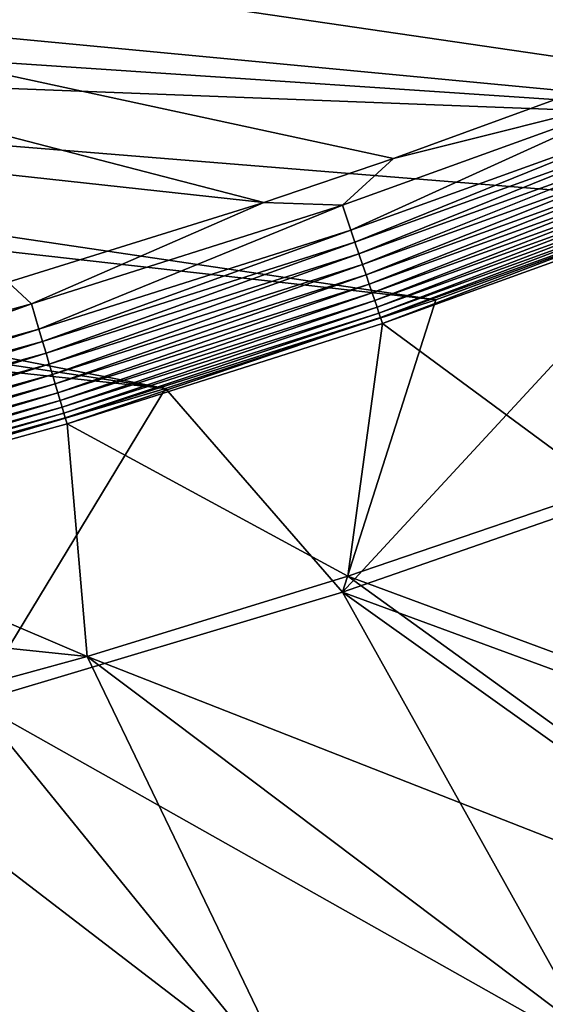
# Model space of a CAD drawing. Header units: metres. Extents: x 0 to 1651, y -1070 to 0.
# Tile 25 of 109: x 696 to 799, y -962 to -770. Entities that reach past the tile are written whole.
import ezdxf

# ---------------------------------------------------------------- set-up
doc = ezdxf.new("R2010")
doc.units = ezdxf.units.M

msp = doc.modelspace()

# ---------------------------------------------------------------- linework, layer by layer
at = {"layer": 'None'}
for points in [[(418.78299, -721.040039, -403), (817.022522, -779.343079, -403), (874.955444, -755.91217, -403)], [(455.149963, -773.877625, -403), (743.870544, -805.366028, -403), (418.78299, -721.040039, -403)], [(743.870544, -805.366028, -403), (769.123169, -796.820801, -403), (418.78299, -721.040039, -403)], [(418.78299, -721.040039, -403), (769.123169, -796.820801, -403), (817.022522, -779.343079, -403)], [(917.642761, -768.503906, -406), (868.193237, -789.862549, -406), (413.763672, -746.690247, -406)], [(868.193237, -789.862549, -406), (422.483612, -759.920715, -406), (413.763672, -746.690247, -406)], [(422.483612, -759.920715, -406), (868.193237, -789.862549, -406), (431.436432, -773.070007, -406)], [(868.193237, -789.862549, -406), (829.429016, -805.309204, -406), (431.436432, -773.070007, -406)], [(431.436432, -773.070007, -406), (829.429016, -805.309204, -406), (777.389954, -824.316711, -406)], [(431.436432, -773.070007, -406), (777.389954, -824.316711, -406), (440.794678, -786.374756, -406)], [(694.077942, -820.897461, -403), (743.870544, -805.366028, -403), (455.149963, -773.877625, -403)], [(817.022522, -779.343079, -403), (769.123169, -796.820801, -403), (818.926514, -784.320496, -402.52005)], [(818.926514, -784.320496, -402.52005), (769.123169, -796.820801, -403), (759.176819, -805.869202, -402.52005)], [(759.176819, -805.869202, -402.52005), (760.839233, -810.772095, -401.100159), (818.926514, -784.320496, -402.52005)], [(818.926514, -784.320496, -402.52005), (760.839233, -810.772095, -401.100159), (820.776184, -789.155823, -401.100159)], [(777.389954, -824.316711, -406), (724.750854, -841.593079, -406), (440.794678, -786.374756, -406)], [(440.794678, -786.374756, -406), (724.750854, -841.593079, -406), (450.584564, -799.842957, -406)], [(820.776184, -789.155823, -401.100159), (760.839233, -810.772095, -401.100159), (761.632385, -813.111328, -400.048401)], [(761.632385, -813.111328, -400.048401), (821.658691, -791.462891, -400.048401), (820.776184, -789.155823, -401.100159)], [(762.391602, -815.350403, -398.780426), (821.658691, -791.462891, -400.048401), (761.632385, -813.111328, -400.048401)], [(822.503418, -793.671143, -398.780426), (821.658691, -791.462891, -400.048401), (762.391602, -815.350403, -398.780426)], [(822.503418, -793.671143, -398.780426), (762.391602, -815.350403, -398.780426), (763.111206, -817.472778, -397.307617)], [(823.304077, -795.764221, -397.307617), (822.503418, -793.671143, -398.780426), (763.111206, -817.472778, -397.307617)], [(823.304077, -795.764221, -397.307617), (763.111206, -817.472778, -397.307617), (763.785583, -819.461731, -395.641296)], [(824.054443, -797.725769, -395.641296), (823.304077, -795.764221, -397.307617), (763.785583, -819.461731, -395.641296)], [(769.123169, -796.820801, -403), (743.870544, -805.366028, -403), (759.176819, -805.869202, -402.52005)], [(824.054443, -797.725769, -395.641296), (763.785583, -819.461731, -395.641296), (764.409363, -821.30127, -393.793457)], [(824.748413, -799.539978, -393.793457), (824.054443, -797.725769, -395.641296), (764.409363, -821.30127, -393.793457)], [(824.748413, -799.539978, -393.793457), (764.409363, -821.30127, -393.793457), (764.977844, -822.977844, -391.779236)], [(825.380981, -801.193481, -391.779236), (824.748413, -799.539978, -393.793457), (764.977844, -822.977844, -391.779236)], [(724.750854, -841.593079, -406), (460.835541, -813.483276, -406), (450.584564, -799.842957, -406)], [(825.380981, -801.193481, -391.779236), (764.977844, -822.977844, -391.779236), (765.486694, -824.478577, -389.61441)], [(825.947144, -802.673584, -389.61441), (825.380981, -801.193481, -391.779236), (765.486694, -824.478577, -389.61441)], [(825.947144, -802.673584, -389.61441), (765.486694, -824.478577, -389.61441), (765.931519, -825.790527, -387.314758)], [(826.442078, -803.967407, -387.314758), (825.947144, -802.673584, -389.61441), (765.931519, -825.790527, -387.314758)], [(743.870544, -805.366028, -403), (694.077942, -820.897461, -403), (698.632141, -825.104431, -402.52005)], [(759.176819, -805.869202, -402.52005), (743.870544, -805.366028, -403), (698.632141, -825.104431, -402.52005)], [(829.854187, -856.684265, -63), (759.171509, -881.255981, -63), (829.429016, -805.309204, -406)], [(829.429016, -805.309204, -406), (759.171509, -881.255981, -63), (777.389954, -824.316711, -406)], [(826.442078, -803.967407, -387.314758), (765.931519, -825.790527, -387.314758), (766.308289, -826.901794, -384.897552)], [(826.861328, -805.063354, -384.897552), (826.442078, -803.967407, -387.314758), (766.308289, -826.901794, -384.897552)], [(826.861328, -805.063354, -384.897552), (766.308289, -826.901794, -384.897552), (766.61438, -827.804504, -382.385681)], [(827.201843, -805.953613, -382.385681), (826.861328, -805.063354, -384.897552), (766.61438, -827.804504, -382.385681)], [(698.632141, -825.104431, -402.52005), (700.104858, -830.067627, -401.100159), (759.176819, -805.869202, -402.52005)], [(700.104858, -830.067627, -401.100159), (760.839233, -810.772095, -401.100159), (759.176819, -805.869202, -402.52005)], [(766.61438, -827.804504, -382.385681), (767.005127, -828.957031, -377.175201), (827.201843, -805.953613, -382.385681)], [(767.005127, -828.957031, -377.175201), (827.625977, -807.09436, -377.175201), (827.201843, -805.953613, -382.385681)], [(827.625977, -807.09436, -377.175201), (767.005127, -828.957031, -377.175201), (810.449463, -861.003113, -60)], [(700.104858, -830.067627, -401.100159), (700.807434, -832.435669, -400.048401), (760.839233, -810.772095, -401.100159)], [(760.839233, -810.772095, -401.100159), (700.807434, -832.435669, -400.048401), (761.632385, -813.111328, -400.048401)], [(724.750854, -841.593079, -406), (682.642212, -854.043579, -406), (460.835541, -813.483276, -406)], [(761.632385, -813.111328, -400.048401), (700.807434, -832.435669, -400.048401), (701.47998, -834.702271, -398.780426)], [(701.47998, -834.702271, -398.780426), (762.391602, -815.350403, -398.780426), (761.632385, -813.111328, -400.048401)], [(702.117493, -836.850708, -397.307617), (762.391602, -815.350403, -398.780426), (701.47998, -834.702271, -398.780426)], [(763.111206, -817.472778, -397.307617), (762.391602, -815.350403, -398.780426), (702.117493, -836.850708, -397.307617)], [(763.111206, -817.472778, -397.307617), (702.117493, -836.850708, -397.307617), (702.714905, -838.864075, -395.641296)], [(763.785583, -819.461731, -395.641296), (763.111206, -817.472778, -397.307617), (702.714905, -838.864075, -395.641296)], [(763.785583, -819.461731, -395.641296), (702.714905, -838.864075, -395.641296), (703.267456, -840.726257, -393.793457)], [(764.409363, -821.30127, -393.793457), (763.785583, -819.461731, -395.641296), (703.267456, -840.726257, -393.793457)], [(698.632141, -825.104431, -402.52005), (694.077942, -820.897461, -403), (637.396057, -841.998535, -402.52005)], [(764.409363, -821.30127, -393.793457), (703.267456, -840.726257, -393.793457), (703.771057, -842.423462, -391.779236)], [(764.977844, -822.977844, -391.779236), (764.409363, -821.30127, -393.793457), (703.771057, -842.423462, -391.779236)], [(764.977844, -822.977844, -391.779236), (703.771057, -842.423462, -391.779236), (704.221802, -843.942688, -389.61441)], [(765.486694, -824.478577, -389.61441), (764.977844, -822.977844, -391.779236), (704.221802, -843.942688, -389.61441)], [(765.486694, -824.478577, -389.61441), (704.221802, -843.942688, -389.61441), (704.615845, -845.270752, -387.314758)], [(765.931519, -825.790527, -387.314758), (765.486694, -824.478577, -389.61441), (704.615845, -845.270752, -387.314758)], [(759.171509, -881.255981, -63), (724.750854, -841.593079, -406), (777.389954, -824.316711, -406)], [(637.396057, -841.998535, -402.52005), (638.676758, -847.014648, -401.100159), (698.632141, -825.104431, -402.52005)], [(638.676758, -847.014648, -401.100159), (700.104858, -830.067627, -401.100159), (698.632141, -825.104431, -402.52005)], [(765.931519, -825.790527, -387.314758), (704.615845, -845.270752, -387.314758), (704.949646, -846.395691, -384.897552)], [(766.308289, -826.901794, -384.897552), (765.931519, -825.790527, -387.314758), (704.949646, -846.395691, -384.897552)], [(766.308289, -826.901794, -384.897552), (704.949646, -846.395691, -384.897552), (705.220825, -847.309448, -382.385681)], [(766.61438, -827.804504, -382.385681), (766.308289, -826.901794, -384.897552), (705.220825, -847.309448, -382.385681)], [(705.220825, -847.309448, -382.385681), (705.588745, -848.473389, -377.175201), (766.61438, -827.804504, -382.385681)], [(705.588745, -848.473389, -377.175201), (767.005127, -828.957031, -377.175201), (766.61438, -827.804504, -382.385681)], [(638.676758, -847.014648, -401.100159), (639.287842, -849.407898, -400.048401), (700.104858, -830.067627, -401.100159)], [(639.287842, -849.407898, -400.048401), (700.807434, -832.435669, -400.048401), (700.104858, -830.067627, -401.100159)], [(767.005127, -828.957031, -377.175201), (705.588745, -848.473389, -377.175201), (760.212036, -878.177368, -60)], [(810.449463, -861.003113, -60), (767.005127, -828.957031, -377.175201), (760.212036, -878.177368, -60)], [(639.287842, -849.407898, -400.048401), (639.872742, -851.69873, -398.780426), (700.807434, -832.435669, -400.048401)], [(700.807434, -832.435669, -400.048401), (639.872742, -851.69873, -398.780426), (701.47998, -834.702271, -398.780426)], [(701.47998, -834.702271, -398.780426), (639.872742, -851.69873, -398.780426), (640.427124, -853.870056, -397.307617)], [(640.427124, -853.870056, -397.307617), (702.117493, -836.850708, -397.307617), (701.47998, -834.702271, -398.780426)], [(640.946716, -855.904968, -395.641296), (702.117493, -836.850708, -397.307617), (640.427124, -853.870056, -397.307617)], [(702.714905, -838.864075, -395.641296), (702.117493, -836.850708, -397.307617), (640.946716, -855.904968, -395.641296)], [(702.714905, -838.864075, -395.641296), (640.946716, -855.904968, -395.641296), (641.427246, -857.786987, -393.793457)], [(703.267456, -840.726257, -393.793457), (702.714905, -838.864075, -395.641296), (641.427246, -857.786987, -393.793457)], [(703.267456, -840.726257, -393.793457), (641.427246, -857.786987, -393.793457), (641.865234, -859.502319, -391.779236)], [(703.771057, -842.423462, -391.779236), (703.267456, -840.726257, -393.793457), (641.865234, -859.502319, -391.779236)], [(687.702698, -902.677124, -63), (682.642212, -854.043579, -406), (724.750854, -841.593079, -406)], [(759.171509, -881.255981, -63), (687.702698, -902.677124, -63), (724.750854, -841.593079, -406)], [(703.771057, -842.423462, -391.779236), (641.865234, -859.502319, -391.779236), (642.257263, -861.03772, -389.61441)], [(704.221802, -843.942688, -389.61441), (703.771057, -842.423462, -391.779236), (642.257263, -861.03772, -389.61441)], [(704.221802, -843.942688, -389.61441), (642.257263, -861.03772, -389.61441), (642.599976, -862.379944, -387.314758)], [(704.615845, -845.270752, -387.314758), (704.221802, -843.942688, -389.61441), (642.599976, -862.379944, -387.314758)], [(704.615845, -845.270752, -387.314758), (642.599976, -862.379944, -387.314758), (642.890198, -863.516846, -384.897552)], [(704.949646, -846.395691, -384.897552), (704.615845, -845.270752, -387.314758), (642.890198, -863.516846, -384.897552)], [(704.949646, -846.395691, -384.897552), (642.890198, -863.516846, -384.897552), (643.126038, -864.44043, -382.385681)], [(705.220825, -847.309448, -382.385681), (704.949646, -846.395691, -384.897552), (643.126038, -864.44043, -382.385681)], [(643.126038, -864.44043, -382.385681), (643.46759, -865.614624, -377.175201), (705.220825, -847.309448, -382.385681)], [(643.46759, -865.614624, -377.175201), (705.588745, -848.473389, -377.175201), (705.220825, -847.309448, -382.385681)], [(705.588745, -848.473389, -377.175201), (643.46759, -865.614624, -377.175201), (709.468689, -893.793701, -60)], [(760.212036, -878.177368, -60), (705.588745, -848.473389, -377.175201), (709.468689, -893.793701, -60)], [(759.171509, -881.255981, -63), (829.854187, -856.684265, -63), (924.319275, -942.038391, -63)], [(810.449463, -861.003113, -60), (760.212036, -878.177368, -60), (925.265564, -939.302734, -60)], [(709.468689, -893.793701, -60), (643.46759, -865.614624, -377.175201), (580.733521, -880.355408, -377.175201)], [(760.212036, -878.177368, -60), (709.468689, -893.793701, -60), (867.978882, -956.014832, -60)], [(760.212036, -878.177368, -60), (867.978882, -956.014832, -60), (925.265564, -939.302734, -60)], [(658.267761, -907.837219, -60), (709.468689, -893.793701, -60), (580.733521, -880.355408, -377.175201)], [(687.702698, -902.677124, -63), (759.171509, -881.255981, -63), (809.482178, -971.373596, -63)], [(759.171509, -881.255981, -63), (867.367065, -958.531433, -63), (809.482178, -971.373596, -63)], [(867.367065, -958.531433, -63), (759.171509, -881.255981, -63), (924.319275, -942.038391, -63)], [(709.468689, -893.793701, -60), (658.267761, -907.837219, -60), (750.167175, -978.336487, -60)], [(709.468689, -893.793701, -60), (809.494446, -969.064758, -60), (867.978882, -956.014832, -60)], [(809.494446, -969.064758, -60), (709.468689, -893.793701, -60), (750.167175, -978.336487, -60)], [(691.852539, -985.91217, -63), (687.702698, -902.677124, -63), (750.898499, -980.512817, -63)], [(687.702698, -902.677124, -63), (809.482178, -971.373596, -63), (750.898499, -980.512817, -63)], [(750.167175, -978.336487, -60), (658.267761, -907.837219, -60), (690.365417, -983.760315, -60)]]:
    msp.add_3dface(points, dxfattribs=at)

doc.saveas('drawing.dxf')
